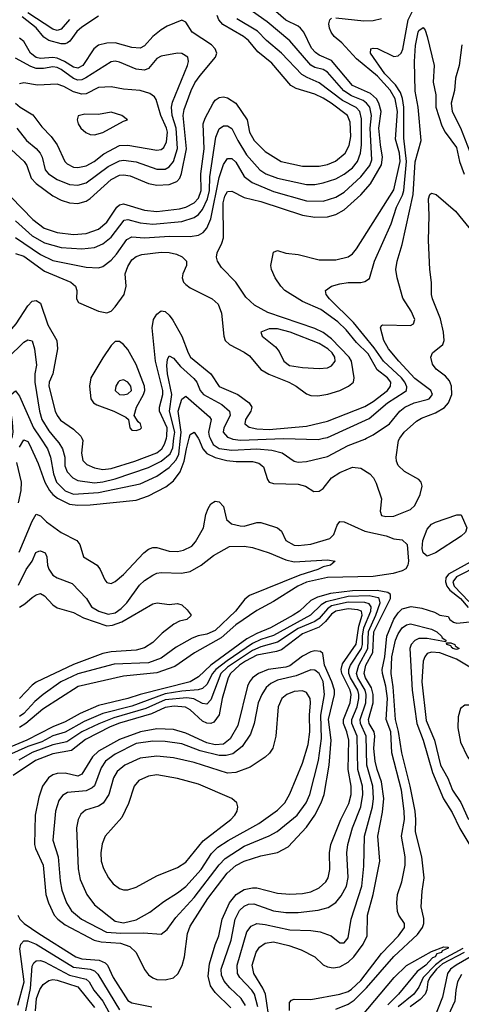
# Model space of a CAD drawing. Header units: inches. Extents: x 1308407 to 1441228, y 959628 to 1036311.
# Tile 140 of 256: x 1323151 to 1325274, y 1007282 to 1012010. Entities that reach past the tile are written whole.
import ezdxf

# ---------------------------------------------------------------- set-up
doc = ezdxf.new("R2010")
doc.units = ezdxf.units.IN
doc.header["$MEASUREMENT"] = 0
doc.layers.add('B3020', color=7, linetype='Continuous')
doc.layers.add('B3021', color=7, linetype='Continuous')

msp = doc.modelspace()

# ---------------------------------------------------------------- linework, layer by layer
at = {"layer": 'B3020', "color": 5}
for points, elevation in [([(1323150, 1009957.8), (1323170, 1009992.9), (1323190, 1009984.3), (1323197.8, 1009970), (1323239.5, 1009879.5), (1323270.9, 1009790), (1323293.4, 1009750), (1323309.5, 1009729.5), (1323331.9, 1009711.9), (1323390, 1009683.1), (1323430, 1009679), (1323490, 1009680.8), (1323710, 1009702.7), (1323770, 1009724.4), (1323852.6, 1009767.4), (1323890, 1009795.2), (1323921.4, 1009838.6), (1323942.1, 1009890), (1323951.9, 1009950), (1323965.2, 1010000)], 2720), ([(1323251.1, 1010000), (1323284.4, 1009950), (1323299.4, 1009910), (1323313.2, 1009830), (1323327.9, 1009790), (1323370, 1009747.5), (1323410, 1009731.5), (1323530, 1009739.2), (1323730, 1009782), (1323810, 1009817.6), (1323870, 1009859.7), (1323903.5, 1009896.5), (1323915.5, 1009924.5), (1323923.5, 1010000)], 2740), ([(1323320, 1010000), (1323338.4, 1009978.4), (1323356.6, 1009950), (1323367.1, 1009910), (1323368, 1009868), (1323378.4, 1009838.4), (1323406, 1009810), (1323430, 1009797.7), (1323510, 1009786.5), (1323550, 1009790.3), (1323610, 1009804.9), (1323770, 1009859.2), (1323830, 1009889.5), (1323874.3, 1009925.7), (1323886.3, 1009953.7), (1323892.1, 1010000)], 2760), ([(1323449, 1010000), (1323453.6, 1009990), (1323447.9, 1009927.9), (1323453.9, 1009893.9), (1323474, 1009874), (1323510, 1009857.6), (1323550, 1009850.1), (1323590, 1009854.8), (1323704, 1009890), (1323810, 1009931), (1323833.5, 1009950), (1323847.4, 1009972.6), (1323855.7, 1010000)], 2780), ([(1324009.3, 1010000), (1324010, 1009998.9), (1324030.6, 1009950), (1324050, 1009926.3), (1324090, 1009907.6), (1324145.9, 1009894.1), (1324191.5, 1009888.5), (1324270, 1009887.8), (1324299.9, 1009879.9), (1324322.5, 1009862.5), (1324341.6, 1009801.6), (1324350.1, 1009790.1), (1324370, 1009783.6), (1324490, 1009780.4), (1324524.9, 1009770), (1324564.2, 1009744.2), (1324590, 1009745.5), (1324610, 1009759), (1324649.9, 1009810.1), (1324690, 1009836.4), (1324750, 1009860.8), (1324790, 1009857.1), (1324834.3, 1009830), (1324850.8, 1009810.8), (1324864, 1009784), (1324890.1, 1009710.1), (1324883.9, 1009650), (1324889.5, 1009630), (1324910, 1009625.1), (1324950, 1009626.4), (1325030, 1009658), (1325050, 1009677.4), (1325076.6, 1009730), (1325085.5, 1009770), (1325080.4, 1009790), (1325070, 1009801.9), (1325000, 1009840), (1324969.8, 1009870), (1324961.4, 1009890), (1324959.8, 1009910), (1324971.8, 1009990), (1324978.6, 1010000)], 2720), ([(1324065.8, 1010000), (1324080.7, 1009970), (1324110, 1009951.7), (1324170, 1009942.4), (1324290, 1009949.8), (1324362.6, 1009942.6), (1324412.4, 1009930), (1324469.6, 1009889.6), (1324490, 1009884.7), (1324530, 1009888.5), (1324630, 1009913.3), (1324730, 1009965.2), (1324810, 1009996.1), (1324817.6, 1010000)], 2740), ([(1324164.8, 1010000), (1324175.7, 1009995.7), (1324211.8, 1009991.8), (1324418.6, 1009998.6), (1324586, 1009994), (1324611.9, 1010000)], 2760), ([(1323145.7, 1009690), (1323157.2, 1009750), (1323159.1, 1009790), (1323137, 1009883)], 2720), ([(1323147.6, 1009452.4), (1323210, 1009602.7), (1323230, 1009635.8), (1323250, 1009628.1), (1323279.2, 1009599.2), (1323350, 1009547.5), (1323424.9, 1009510), (1323440.2, 1009490), (1323457.4, 1009430), (1323522.8, 1009390), (1323538, 1009370), (1323559.8, 1009319.8), (1323570, 1009307.6), (1323590, 1009302.6), (1323610, 1009312.6), (1323650, 1009346.4), (1323746.8, 1009450), (1323770, 1009467.9), (1323790, 1009475.7), (1323810, 1009475.7), (1323870, 1009457.6), (1323910, 1009456.1), (1323937.6, 1009462.4), (1323977.4, 1009482.6), (1323996.5, 1009503.5), (1324034.3, 1009570), (1324046, 1009634), (1324056.7, 1009663.3), (1324070, 1009684.6), (1324090, 1009698), (1324110, 1009695), (1324130, 1009672.9), (1324144.1, 1009610), (1324169.1, 1009589.1), (1324210, 1009578.9), (1324230, 1009578.8), (1324290, 1009595.1), (1324310, 1009595.1), (1324375.1, 1009575.1), (1324390.2, 1009570), (1324410, 1009553.8), (1324429.6, 1009510), (1324470, 1009487.6), (1324490, 1009484.8), (1324550, 1009491.2), (1324641.4, 1009518.6), (1324661.5, 1009538.5), (1324676.6, 1009583.4), (1324690, 1009600.6), (1324710, 1009599.3), (1324810, 1009553.3), (1324911.7, 1009531.7), (1324950, 1009517.9), (1324990, 1009513.2), (1325013.6, 1009490), (1325020.1, 1009410), (1325017.2, 1009390), (1325006.3, 1009373.7), (1324990, 1009363.4), (1324945.7, 1009350), (1324850, 1009335.8), (1324630, 1009331), (1324530, 1009309.5), (1324487, 1009290), (1324370, 1009216.1), (1324290, 1009173.5), (1324190, 1009103.7), (1324118.7, 1009041.3), (1323990.5, 1008969.5), (1323896.2, 1008903.8), (1323810, 1008874.1), (1323650, 1008857.4), (1323432.4, 1008807.6), (1323261.1, 1008698.9), (1323179.7, 1008630), (1323150, 1008611.1)], 2680), ([(1323145.3, 1009294.7), (1323182.1, 1009370), (1323211.2, 1009410), (1323228.9, 1009451.1), (1323242.1, 1009457.9), (1323250, 1009459.3), (1323272.5, 1009450), (1323281.1, 1009430), (1323284.6, 1009390), (1323291, 1009371), (1323310, 1009343), (1323330, 1009330.5), (1323403.4, 1009303.4), (1323471.1, 1009231.1), (1323496.6, 1009190), (1323531.5, 1009170), (1323576, 1009156), (1323610, 1009162.4), (1323637.9, 1009182.1), (1323665.6, 1009210), (1323725.8, 1009294.2), (1323750, 1009316.6), (1323790, 1009343.2), (1323810, 1009352.5), (1323830, 1009355.1), (1323928.2, 1009351.8), (1323970, 1009360.7), (1324023.2, 1009390), (1324082.3, 1009437.7), (1324159.7, 1009480.3), (1324230, 1009481.5), (1324270, 1009475.9), (1324350.4, 1009450), (1324430, 1009416.6), (1324470, 1009406.6), (1324630, 1009416.9), (1324666.8, 1009410), (1324644, 1009390), (1324610, 1009382.7), (1324584.6, 1009370), (1324496.7, 1009343.3), (1324255.1, 1009244.9), (1324233.3, 1009226.7), (1324187.8, 1009170), (1324090, 1009076.9), (1324050, 1009059.2), (1324008.4, 1009051.6), (1323979, 1009041), (1323903.3, 1008996.7), (1323830, 1008943.5), (1323770, 1008922.5), (1323605.4, 1008914.6), (1323430, 1008869.1), (1323349, 1008831), (1323263.4, 1008770), (1323223.7, 1008736.3), (1323170, 1008677.7), (1323150, 1008664.2)], 2660), ([(1325330, 1009412.4), (1325211.8, 1009348.2), (1325199.9, 1009330), (1325198.4, 1009310), (1325204.1, 1009290), (1325218.7, 1009270), (1325270, 1009231.3), (1325307.3, 1009187.3)], 2720), ([(1325360.6, 1009390), (1325250, 1009334), (1325232.3, 1009310), (1325239.7, 1009290), (1325310, 1009216.2)], 2740), ([(1324353.8, 1007190), (1324333, 1007330), (1324320.1, 1007360.1), (1324275.6, 1007430), (1324267.6, 1007470), (1324287.3, 1007532.7), (1324303.6, 1007556.4), (1324330, 1007575.3), (1324370, 1007582.7), (1324444.7, 1007564.7), (1324503.4, 1007543.4), (1324569.2, 1007509.2), (1324610, 1007470.9), (1324630, 1007461.4), (1324657.4, 1007457.4), (1324690, 1007461.5), (1324730, 1007484.3), (1324757.2, 1007510), (1324802.3, 1007570), (1324821.2, 1007610), (1324822.9, 1007710), (1324850, 1007808.9), (1324882.3, 1007970), (1324872.5, 1008090), (1324895.3, 1008204.7), (1324900.9, 1008270), (1324890.2, 1008350), (1324868.8, 1008410), (1324860.1, 1008450), (1324853.7, 1008510), (1324857.9, 1008570), (1324854.2, 1008590), (1324831.3, 1008630), (1324827.2, 1008650), (1324849.4, 1008730), (1324850.5, 1008770), (1324841.2, 1008801.2), (1324812.5, 1008850), (1324807.1, 1008870), (1324815.4, 1008910), (1324848.2, 1008971.8), (1324853.7, 1009070), (1324933.6, 1009230), (1324933.4, 1009250), (1324919.8, 1009259.8), (1324869.5, 1009269.5), (1324750, 1009267.4), (1324645.5, 1009254.5), (1324582.3, 1009237.7), (1324550, 1009220.8), (1324495.3, 1009170), (1324465, 1009150), (1324356.8, 1009090), (1324290, 1009062.5), (1324243.1, 1009036.9), (1324069.7, 1008910.3), (1324010, 1008854.5), (1323969.5, 1008830.5), (1323730.5, 1008769.5), (1323670, 1008749.7), (1323530, 1008717.5), (1323441.6, 1008678.4), (1323370, 1008638.8), (1323310, 1008615.2), (1323184.6, 1008550), (1323070, 1008502.7)], 2720), ([(1324296, 1007270), (1324280.2, 1007330), (1324267, 1007350), (1324208.5, 1007410), (1324197, 1007430), (1324196.2, 1007470), (1324242.5, 1007630), (1324263.3, 1007656.7), (1324290, 1007669.2), (1324330, 1007665.3), (1324450, 1007639.3), (1324550, 1007636.8), (1324595.5, 1007630), (1324647.4, 1007610), (1324690, 1007577.4), (1324710, 1007576.9), (1324730, 1007600.4), (1324744, 1007690), (1324795.2, 1007850), (1324805.2, 1007945.2), (1324808.9, 1008090), (1324847.5, 1008230), (1324852.2, 1008270), (1324848, 1008330), (1324819.4, 1008430), (1324815.9, 1008570), (1324788.3, 1008630), (1324787.3, 1008650), (1324814, 1008730), (1324816.2, 1008770), (1324810.8, 1008790), (1324776.2, 1008850), (1324770.3, 1008870), (1324780.6, 1008910), (1324824.6, 1008990), (1324827, 1009073), (1324863.2, 1009150), (1324883.9, 1009210), (1324879.2, 1009230), (1324873.5, 1009233.5), (1324830, 1009242.8), (1324730, 1009239.7), (1324624.6, 1009215.4), (1324600.4, 1009199.6), (1324548.1, 1009150), (1324370, 1009052.6), (1324310, 1009033.2), (1324270, 1009014.4), (1324147.9, 1008932.1), (1324094.1, 1008890), (1324078.1, 1008870), (1324050, 1008817.3), (1324030, 1008799.1), (1324007.9, 1008792.1), (1323930, 1008786.2), (1323850, 1008772.8), (1323690, 1008714.3), (1323550, 1008678.6), (1323460.4, 1008639.6), (1323370, 1008588.5), (1323310, 1008570.6), (1323256.9, 1008543.1), (1323190, 1008519.9), (1323002.5, 1008437.5)], 2740), ([(1323150.5, 1009189.5), (1323175.2, 1009204.8), (1323210, 1009236.1), (1323230, 1009248.7), (1323250, 1009254.4), (1323270, 1009243.6), (1323310, 1009200.2), (1323330, 1009185.1), (1323410, 1009163.4), (1323457.6, 1009137.6), (1323570, 1009099.9), (1323597.5, 1009102.5), (1323641.2, 1009118.8), (1323790, 1009205), (1323810.8, 1009209.2), (1323870, 1009202.4), (1323910, 1009207.4), (1323930, 1009200.4), (1323955.8, 1009175.8), (1323974.9, 1009150), (1323973, 1009147), (1323954, 1009130), (1323918.9, 1009121.1), (1323892.4, 1009107.6), (1323835.8, 1009064.2), (1323790, 1009018.8), (1323750, 1008994.4), (1323710, 1008983.1), (1323590, 1008974.2), (1323550, 1008967.1), (1323410, 1008914.5), (1323230.5, 1008829.5), (1323210, 1008813.8), (1323150, 1008749.9)], 2640), ([(1324165.2, 1007265.2), (1324090, 1007339.2), (1324067.4, 1007370), (1324057, 1007417), (1324063.9, 1007476.1), (1324090, 1007568.1), (1324108.5, 1007611.5), (1324123.8, 1007690), (1324158.8, 1007770), (1324191.3, 1007810), (1324230, 1007832.9), (1324270, 1007841.5), (1324290, 1007840.9), (1324390, 1007815.5), (1324450, 1007811.1), (1324510, 1007813.5), (1324550, 1007822.8), (1324590, 1007841.3), (1324621.6, 1007870), (1324633.3, 1007890), (1324640.9, 1007930), (1324640.1, 1008010), (1324646.1, 1008050), (1324694.3, 1008170), (1324733.6, 1008246.4), (1324744.1, 1008290), (1324743.4, 1008330), (1324729.5, 1008409.5), (1324732.7, 1008550), (1324723.6, 1008590), (1324707.7, 1008630), (1324706.5, 1008650), (1324739.5, 1008730), (1324744, 1008770), (1324740, 1008790), (1324699.4, 1008870), (1324695.5, 1008890), (1324702.4, 1008917.6), (1324768.4, 1009011.6), (1324781.6, 1009098.3), (1324796.8, 1009150), (1324793.1, 1009170), (1324776.9, 1009176.9), (1324730, 1009181.8), (1324670, 1009170.1), (1324650, 1009155.1), (1324620.2, 1009119.8), (1324590, 1009092.8), (1324510, 1009060.3), (1324410, 1008983.9), (1324384.6, 1008975.4), (1324290, 1008958.4), (1324235.4, 1008930), (1324207.7, 1008910), (1324164.8, 1008870), (1324153.1, 1008850), (1324124.3, 1008750), (1324110, 1008671.5), (1324083.2, 1008636.8), (1324069.6, 1008630.4), (1324050, 1008632.7), (1324030, 1008641.9), (1323970, 1008695.4), (1323948.5, 1008708.5), (1323893, 1008713), (1323850, 1008707.3), (1323783.5, 1008676.5), (1323630, 1008632.3), (1323585.6, 1008614.4), (1323466.6, 1008553.4), (1323399.6, 1008500.4), (1323310, 1008484.7), (1323227.2, 1008452.8), (1323118.7, 1008381.4)], 2780), ([(1324236.7, 1007276.7), (1324215.1, 1007310), (1324160.4, 1007360.4), (1324133.2, 1007393.2), (1324121.4, 1007421.4), (1324119.8, 1007450), (1324168, 1007590), (1324186.5, 1007690), (1324207.4, 1007732.6), (1324230, 1007753.4), (1324250, 1007762.4), (1324275.9, 1007764.1), (1324370, 1007731.3), (1324430, 1007723), (1324490, 1007723), (1324585.2, 1007734.8), (1324632.9, 1007747.1), (1324669.9, 1007770.1), (1324696.8, 1007803.2), (1324721, 1007850), (1324729.1, 1007890.9), (1324723.5, 1008010), (1324727.4, 1008050), (1324749.9, 1008130), (1324790.2, 1008230), (1324800.6, 1008290), (1324798.9, 1008330), (1324776.5, 1008410), (1324773, 1008570), (1324747.7, 1008630), (1324746.6, 1008650), (1324772.5, 1008710), (1324780.9, 1008750), (1324780.5, 1008770), (1324775.5, 1008790), (1324741, 1008850), (1324733.6, 1008870), (1324733.7, 1008890), (1324741.7, 1008910), (1324793.7, 1008990), (1324799.3, 1009010), (1324799.4, 1009050), (1324805.7, 1009090), (1324838.7, 1009170), (1324839.5, 1009190), (1324830, 1009204.8), (1324810, 1009211), (1324730, 1009212.5), (1324650, 1009194.7), (1324630, 1009181.4), (1324590, 1009134.1), (1324570, 1009120.7), (1324490, 1009086.3), (1324390, 1009020.4), (1324310, 1008999), (1324270, 1008981.7), (1324150, 1008901.7), (1324117.8, 1008870), (1324070, 1008743.7), (1324050, 1008723.2), (1324030, 1008725.8), (1323988.1, 1008748.1), (1323953.9, 1008753.9), (1323850, 1008744.8), (1323756.9, 1008703.1), (1323602.9, 1008657.1), (1323530.5, 1008629.5), (1323450, 1008590.8), (1323377.3, 1008542.7), (1323310, 1008528.5), (1323210, 1008491.3), (1323146.4, 1008453.6)], 2760), ([(1324447.3, 1007252.7), (1324447.2, 1007290), (1324457.8, 1007302.2), (1324470, 1007306.5), (1324550, 1007304.5), (1324690, 1007330.3), (1324730, 1007344.1), (1324745.9, 1007354.2), (1324790, 1007395.5), (1324890, 1007525.5), (1324972.2, 1007610), (1325000.4, 1007650), (1325001, 1007670), (1324973.3, 1007710), (1324966.8, 1007726.8), (1324963.2, 1007770), (1324967.6, 1007810), (1324987.6, 1007870), (1325003, 1007950), (1325003.7, 1007990), (1324986.4, 1008090), (1324999.8, 1008170), (1324999.7, 1008210), (1324986.9, 1008310), (1324940, 1008490), (1324934.4, 1008590), (1324912.8, 1008650), (1324918.6, 1008750), (1324911.3, 1008810), (1324894.1, 1008870), (1324893.1, 1008890), (1324906.5, 1008950), (1324916.4, 1009050), (1324950, 1009132.2), (1324970, 1009162.6), (1324990, 1009181.7), (1325031.8, 1009191.8), (1325084, 1009184), (1325144.7, 1009164.7), (1325170, 1009150.5), (1325210, 1009144), (1325218.4, 1009130), (1325236.7, 1009116.7), (1325252.4, 1009112.4), (1325330, 1009120)], 2680), ([(1324670, 1007258.3), (1324730, 1007282.8), (1324758.1, 1007301.9), (1324818.6, 1007361.4), (1324950, 1007511.9), (1325062.3, 1007617.7), (1325086.7, 1007650), (1325093.6, 1007670), (1325093.9, 1007693.9), (1325080.3, 1007750), (1325084.7, 1007824.7), (1325094.4, 1007890), (1325084.5, 1007990), (1325053.6, 1008110), (1325055.8, 1008170), (1325051.9, 1008210), (1325027.3, 1008330), (1324987.2, 1008490), (1324971.3, 1008591.3), (1324956.5, 1008650), (1324946.4, 1008806.4), (1324936.2, 1008870), (1324940.2, 1008950), (1324957.5, 1009030), (1324970, 1009061.6), (1324989.5, 1009090), (1325010, 1009104.3), (1325030, 1009108.9), (1325130, 1009084.2), (1325156.2, 1009070), (1325179.2, 1009050), (1325181.5, 1009041.5), (1325198.9, 1009030), (1325197.1, 1009022.9), (1325110, 1009038.9), (1325070, 1009038.8), (1325050, 1009029.3), (1325032.8, 1009010), (1325026.6, 1008990), (1325037.6, 1008790), (1325060.4, 1008630), (1325090.1, 1008550), (1325135.9, 1008395.9), (1325188.5, 1008268.5), (1325230, 1008203.7), (1325266.9, 1008126.9), (1325324.4, 1008030)], 2660), ([(1325330.6, 1008890.6), (1325250, 1008938.7), (1325171, 1008969), (1325130, 1008973.6), (1325110, 1008966.8), (1325097.8, 1008950), (1325090.7, 1008929.3), (1325083.9, 1008830), (1325105.1, 1008645.1), (1325144.3, 1008550), (1325172.8, 1008430), (1325208.3, 1008368.3), (1325231.2, 1008310), (1325270.7, 1008250.7), (1325309, 1008169)], 2680), ([(1323142.1, 1007710), (1323151.8, 1007690), (1323172.7, 1007670), (1323241.9, 1007621.9), (1323420.7, 1007510), (1323450, 1007500.7), (1323533.2, 1007493.2), (1323561.1, 1007481.1), (1323573.1, 1007470), (1323599.7, 1007410), (1323670, 1007299.9), (1323690, 1007289.5), (1323785.8, 1007270)], 2780), ([(1323142.4, 1007277.6), (1323172.5, 1007390), (1323150.9, 1007549.1), (1323155.4, 1007570), (1323170, 1007587.4), (1323190, 1007587.3), (1323230, 1007571), (1323410, 1007460.5), (1323490, 1007450), (1323510, 1007441.9), (1323526.7, 1007426.7), (1323630, 1007255.8)], 2760), ([(1324790, 1007220.9), (1324950.7, 1007410), (1325010, 1007468.6), (1325130, 1007536.1), (1325190, 1007558.5), (1325210, 1007556), (1325211.1, 1007551.1), (1325181.3, 1007538.7), (1325177.8, 1007530), (1325156.4, 1007523.6), (1325148.2, 1007510), (1325135.3, 1007504.7), (1325103.2, 1007470), (1325061.2, 1007438.8), (1324971.8, 1007330), (1324920.9, 1007279.1)], 2640), ([(1325281.7, 1007550), (1325183.4, 1007496.6), (1325149, 1007471), (1325089.5, 1007410.5), (1325070, 1007364.9), (1325045.5, 1007330), (1324970, 1007269.4)], 2660), ([(1325286.6, 1007530), (1325183.8, 1007476.2), (1325154.2, 1007450), (1325122, 1007410), (1325112.4, 1007390), (1325108, 1007352), (1325099.1, 1007330), (1325075.6, 1007304.4), (1325028.5, 1007270)], 2680), ([(1325370, 1007540.1), (1325249.6, 1007470), (1325221.7, 1007450), (1325207.9, 1007430), (1325183.1, 1007316.9), (1325141.2, 1007210)], 2720), ([(1323180.8, 1007250), (1323202, 1007358), (1323210, 1007464.9), (1323218.7, 1007481.3), (1323230, 1007491), (1323250, 1007491.5), (1323270, 1007485.1), (1323390, 1007421.8), (1323470, 1007402.8), (1323484.1, 1007390), (1323507.5, 1007350), (1323550, 1007296.9), (1323594.8, 1007214.8)], 2740), ([(1325275.2, 1007424.8), (1325255.5, 1007390), (1325246.8, 1007350), (1325243.3, 1007296.7), (1325210, 1007227.4)], 2740), ([(1323226.3, 1007250), (1323231.9, 1007310), (1323247.2, 1007352.8), (1323263.2, 1007376.8), (1323290, 1007396.1), (1323310, 1007401), (1323330, 1007397.9), (1323430, 1007366.6), (1323510, 1007266.2)], 2720)]:
    msp.add_lwpolyline(points, dxfattribs=dict(at, elevation=elevation))
for points, elevation in [([(1325110, 1009434.1), (1325089.5, 1009449.5), (1325086.1, 1009470), (1325089.3, 1009509.3), (1325110, 1009563.5), (1325130, 1009587.7), (1325150, 1009597.7), (1325251.9, 1009631.9), (1325272.8, 1009632.8), (1325299.5, 1009570), (1325293.8, 1009550), (1325273.1, 1009530), (1325150, 1009449.9)], 2680), ([(1324570, 1008978.7), (1324550, 1008974), (1324510, 1008953.2), (1324450, 1008907.1), (1324430, 1008900.7), (1324345, 1008890), (1324298.5, 1008870), (1324270.5, 1008850), (1324254.6, 1008830), (1324246.2, 1008810), (1324199.8, 1008620.2), (1324162.9, 1008557.1), (1324130, 1008530.8), (1324090, 1008528.4), (1324050, 1008537.6), (1323950, 1008584.2), (1323890, 1008601), (1323810, 1008604.1), (1323730.7, 1008590.7), (1323630, 1008553.1), (1323530, 1008496.9), (1323501.3, 1008470), (1323450, 1008386.9), (1323430, 1008378.1), (1323370, 1008391.4), (1323330, 1008389.9), (1323310, 1008383.7), (1323288.5, 1008370), (1323260.1, 1008330), (1323243.4, 1008276.6), (1323225.4, 1008190), (1323221.5, 1008050), (1323226.3, 1008030), (1323262.9, 1007950), (1323276.4, 1007810), (1323288.4, 1007770), (1323316.9, 1007710), (1323333.6, 1007690), (1323370, 1007662.8), (1323509.3, 1007589.3), (1323541.9, 1007581.9), (1323635.8, 1007575.8), (1323679.9, 1007559.9), (1323710.7, 1007530), (1323750, 1007448.4), (1323770, 1007424), (1323790, 1007408.9), (1323810, 1007401.5), (1323850, 1007399.1), (1323890, 1007409.5), (1323911, 1007429), (1323931.9, 1007468.1), (1323942.4, 1007510), (1323958.1, 1007621.9), (1323970, 1007657.1), (1324055.6, 1007790), (1324148.3, 1007911.7), (1324190, 1007948.3), (1324230, 1007970.1), (1324310, 1007995.3), (1324390, 1008011.6), (1324441.1, 1008038.9), (1324530, 1008133), (1324569, 1008191), (1324600.4, 1008250), (1324614.6, 1008290), (1324637.8, 1008430), (1324648.6, 1008550), (1324635.9, 1008650), (1324664.1, 1008770), (1324663.3, 1008790), (1324651.7, 1008830), (1324615.6, 1008910), (1324607.2, 1008967.2), (1324596.4, 1008976.4)], 2820), ([(1325250, 1008985.3), (1325232.6, 1008990), (1325233, 1008993), (1325230, 1008992.4), (1325222.7, 1009002.7), (1325203.7, 1009010), (1325202.6, 1009017.4), (1325222.7, 1009017.3), (1325243.2, 1009010), (1325243.8, 1009003.8), (1325263.6, 1008990)], 2660), ([(1324550, 1008888.6), (1324480, 1008860), (1324390, 1008837.9), (1324357.9, 1008822.1), (1324336.3, 1008803.7), (1324314.4, 1008770), (1324297.5, 1008730), (1324277.5, 1008630), (1324260.3, 1008579.7), (1324219.7, 1008520.3), (1324174.9, 1008485.1), (1324143.8, 1008476.2), (1324110, 1008476), (1324018.4, 1008498.4), (1323930, 1008532.6), (1323850, 1008543.4), (1323790, 1008545.5), (1323710, 1008533.6), (1323610, 1008483.4), (1323563.1, 1008450), (1323542.6, 1008417.4), (1323510, 1008331.6), (1323498.8, 1008321.2), (1323470, 1008307.6), (1323380.4, 1008299.6), (1323356.1, 1008283.9), (1323339.5, 1008260.5), (1323322.5, 1008210), (1323310.7, 1008070), (1323335.6, 1007990), (1323345.4, 1007874.6), (1323353.8, 1007830), (1323375.6, 1007770), (1323399.3, 1007730), (1323447.5, 1007690), (1323568.1, 1007628.1), (1323636.4, 1007623.6), (1323745.7, 1007625.7), (1323830, 1007618), (1323859.6, 1007640.4), (1323900.9, 1007699.1), (1323990, 1007795.5), (1324108.9, 1007951.1), (1324138, 1007982), (1324230, 1008041.1), (1324349.4, 1008090.6), (1324388.2, 1008111.8), (1324484.1, 1008190), (1324528.3, 1008250), (1324544.9, 1008290), (1324586.9, 1008453.1), (1324601.5, 1008558.5), (1324598.4, 1008670), (1324615.9, 1008770), (1324610, 1008832), (1324590, 1008870.7), (1324570, 1008886.7)], 2840), ([(1324510, 1008787.9), (1324470, 1008784.3), (1324434.9, 1008770), (1324410.2, 1008750), (1324393, 1008710), (1324381.7, 1008570), (1324368.2, 1008511.8), (1324351.9, 1008488.1), (1324331.3, 1008468.7), (1324258.6, 1008421.4), (1324190, 1008394.4), (1324150, 1008391.9), (1323990, 1008443.1), (1323890, 1008465.7), (1323810, 1008474.2), (1323730, 1008463.3), (1323656.6, 1008430), (1323619.5, 1008400.5), (1323602.3, 1008370), (1323579.9, 1008290), (1323552.3, 1008247.7), (1323530, 1008232.7), (1323466.2, 1008213.8), (1323444.2, 1008195.8), (1323431.5, 1008170), (1323423.5, 1008130), (1323432.4, 1007932.4), (1323441.9, 1007881.9), (1323473.3, 1007810), (1323510, 1007759.8), (1323610, 1007681.4), (1323650, 1007673.4), (1323710, 1007688.3), (1323775.6, 1007724.4), (1323843.6, 1007776.4), (1323910, 1007817), (1323950, 1007848.1), (1324022.4, 1007930), (1324073.2, 1008006.8), (1324103.7, 1008036.3), (1324152.2, 1008067.8), (1324301, 1008150), (1324390, 1008214.6), (1324425.7, 1008250), (1324450, 1008293.1), (1324510, 1008440.3), (1324536.7, 1008530), (1324544.8, 1008590), (1324543.5, 1008670), (1324548.9, 1008730), (1324546.4, 1008750), (1324530, 1008779)], 2860), ([(1325310, 1008718.2), (1325290, 1008717.7), (1325270, 1008702.9), (1325258.3, 1008661.7), (1325256.4, 1008610), (1325270, 1008541.5), (1325303.8, 1008470), (1325330, 1008434.6), (1325370, 1008398), (1325390, 1008390.2), (1325410, 1008391.7), (1325422.2, 1008410), (1325430, 1008442.8), (1325434.5, 1008490), (1325429.9, 1008530), (1325383.8, 1008610), (1325350, 1008691.8), (1325329.5, 1008710)], 2720), ([(1323810, 1008383.8), (1323770, 1008377.8), (1323723.2, 1008356.8), (1323700.9, 1008330), (1323673.6, 1008246.4), (1323641.6, 1008178.4), (1323561.5, 1008090), (1323546.9, 1008053.1), (1323540.8, 1008010), (1323543, 1007970), (1323553.8, 1007933.8), (1323577.8, 1007890), (1323600.6, 1007860.6), (1323630, 1007838.6), (1323650, 1007832.3), (1323670, 1007831.2), (1323710, 1007844.5), (1323810, 1007899.5), (1323910, 1007938.4), (1323950, 1007964.8), (1324033.2, 1008066.8), (1324165.6, 1008170), (1324184.1, 1008190), (1324195.5, 1008210), (1324199.8, 1008230), (1324194, 1008250), (1324170.5, 1008270.5), (1324010, 1008338.5), (1323910, 1008366.6)], 2880)]:
    msp.add_lwpolyline(points, close=True, dxfattribs=dict(at, elevation=elevation))
at = {"layer": 'B3021', "color": 5}
for points, elevation in [([(1324611.9, 1010000), (1324630, 1010004.2), (1324830, 1010094.5), (1324918.4, 1010170), (1324999.1, 1010220.8), (1325009.4, 1010230), (1325012.2, 1010247.8), (1325002.5, 1010270), (1324986.4, 1010290), (1324899.6, 1010370), (1324854.2, 1010434.2), (1324755.6, 1010555.6), (1324639.4, 1010670), (1324623.5, 1010690), (1324620.5, 1010710), (1324649.6, 1010730), (1324690, 1010741.6), (1324730, 1010748.1), (1324791.1, 1010748.9), (1324810, 1010752.8), (1324832.7, 1010767.3), (1324856.6, 1010850), (1324937.1, 1011030), (1324961.5, 1011110), (1324991.7, 1011168.3), (1324997.7, 1011190), (1325009.4, 1011330), (1324998, 1011442), (1324997.5, 1011590), (1324991.6, 1011631.6), (1324981.3, 1011661.3), (1324958, 1011698), (1324906.5, 1011750), (1324836.8, 1011850), (1324838.4, 1011870), (1324850, 1011874.2), (1324870, 1011871.5), (1324950, 1011832.9), (1324970, 1011835.9), (1324984.8, 1011850), (1324992, 1011868), (1325017.4, 1012010), (1325048.4, 1012070)], 2760), ([(1323090, 1011403.9), (1323172.9, 1011330), (1323185.4, 1011310), (1323205.3, 1011250), (1323230, 1011223.7), (1323310, 1011164.4), (1323350, 1011143.4), (1323390, 1011130.1), (1323430, 1011126.9), (1323470, 1011138), (1323490, 1011151.1), (1323590, 1011242.9), (1323630, 1011263.8), (1323650, 1011265.9), (1323681, 1011261), (1323770, 1011224.3), (1323810, 1011215.6), (1323870, 1011218.1), (1323906.1, 1011233.9), (1323919.9, 1011250), (1323928.7, 1011271.3), (1323952.3, 1011390), (1323936.5, 1011550), (1323941.2, 1011578.8), (1323974.2, 1011670), (1323992.9, 1011707.1), (1324017.5, 1011742.5), (1324092.2, 1011830), (1324097.9, 1011850), (1324091.1, 1011870), (1324072.9, 1011890), (1323980.5, 1011950), (1323950, 1011998.7), (1323930, 1012008.3), (1323860.2, 1011979.8), (1323830, 1011961.5), (1323790, 1011929.1), (1323750, 1011884.3), (1323730, 1011873.6), (1323690, 1011876.9), (1323610, 1011899.4), (1323570, 1011897.4), (1323530, 1011887.2), (1323507.4, 1011870), (1323454.8, 1011790), (1323430, 1011777.4), (1323410, 1011782.9), (1323366.7, 1011810), (1323330, 1011824.9), (1323310, 1011828.6), (1323250, 1011823.8), (1323230, 1011828.9), (1323202, 1011850), (1323170, 1011905.9), (1323150, 1011922.3)], 2920), ([(1323110, 1011157.3), (1323213.5, 1011050), (1323268.4, 1011008.4), (1323330, 1010987.8), (1323410, 1010979.1), (1323470, 1010983.3), (1323530, 1011004.8), (1323570, 1011037.9), (1323618.2, 1011110), (1323630, 1011120.5), (1323650, 1011126.1), (1323750, 1011094.9), (1323810, 1011088.9), (1323918.5, 1011101.5), (1323950, 1011110.4), (1323988.7, 1011131.3), (1324010, 1011153.5), (1324022.9, 1011190), (1324021.9, 1011270), (1324036.8, 1011390), (1324032.9, 1011510), (1324042, 1011538), (1324081, 1011610), (1324090, 1011623.9), (1324110, 1011637.3), (1324130, 1011639.6), (1324150, 1011635.6), (1324190, 1011608.9), (1324243.4, 1011530), (1324254.6, 1011470), (1324277.5, 1011430), (1324330, 1011377.5), (1324406.9, 1011330), (1324510, 1011306.5), (1324590, 1011306.9), (1324630, 1011315.2), (1324668.9, 1011331.1), (1324714.7, 1011370), (1324734.3, 1011405.7), (1324741.9, 1011450), (1324738.6, 1011518.6), (1324726, 1011550), (1324648.4, 1011610), (1324610, 1011633.8), (1324570, 1011652.7), (1324480.5, 1011680.5), (1324453.9, 1011693.9), (1324362.1, 1011802.1), (1324295.9, 1011855.9), (1324250.6, 1011910.6), (1324226.8, 1011930), (1324127.7, 1011987.7), (1324107.3, 1012010), (1324100.6, 1012030)], 2880), ([(1323130, 1010887.8), (1323170, 1010875.3), (1323270, 1010802.7), (1323396.3, 1010750), (1323419.2, 1010730), (1323425, 1010710), (1323423.6, 1010670), (1323432.8, 1010652.8), (1323530, 1010610.2), (1323570, 1010601.8), (1323590, 1010611.2), (1323610, 1010631.1), (1323652.7, 1010690), (1323662.4, 1010730), (1323657.3, 1010790), (1323670, 1010824.7), (1323690, 1010856.3), (1323710, 1010872.9), (1323737.6, 1010882.4), (1323830, 1010894.2), (1323870, 1010892.8), (1323904.1, 1010884.1), (1323931.3, 1010871.3), (1323952.1, 1010850), (1323952.8, 1010830), (1323935.6, 1010790), (1323931.9, 1010770), (1323938.9, 1010750), (1323950, 1010738.2), (1323970, 1010723.3), (1324076.5, 1010670), (1324104.2, 1010644.2), (1324120.7, 1010600.7), (1324131.6, 1010490), (1324138.2, 1010470), (1324158.6, 1010450), (1324230, 1010413.8), (1324255.3, 1010395.3), (1324310.2, 1010330), (1324348.1, 1010308.1), (1324444.2, 1010270), (1324479.7, 1010250), (1324530, 1010212.9), (1324550, 1010204.8), (1324583.3, 1010203.3), (1324631.8, 1010211.8), (1324689.8, 1010230), (1324731.4, 1010250), (1324755, 1010270), (1324759.2, 1010290), (1324746.2, 1010370), (1324735.1, 1010390), (1324650, 1010477.9), (1324610, 1010507.4), (1324570, 1010526.9), (1324344, 1010604), (1324279.7, 1010639.7), (1324237.3, 1010677.3), (1324189.9, 1010750), (1324120.5, 1010820.5), (1324100.9, 1010850), (1324096.3, 1010870), (1324099.5, 1010890), (1324122.9, 1010937.1), (1324130, 1010962), (1324128.6, 1011130), (1324136.8, 1011163.2), (1324150, 1011185.5), (1324170, 1011186.5), (1324230, 1011157.1), (1324310, 1011137.8), (1324510.9, 1011070.9), (1324570, 1011061.6), (1324630, 1011063.1), (1324670, 1011075.2), (1324710, 1011097.7), (1324790, 1011168.8), (1324837.8, 1011222.2), (1324890, 1011312.8), (1324895.2, 1011350), (1324884.6, 1011410), (1324877.8, 1011490), (1324888.3, 1011570), (1324877.3, 1011610), (1324865.5, 1011630), (1324836.5, 1011656.5), (1324750, 1011694.5), (1324650, 1011814.1), (1324590, 1011839.6), (1324572.2, 1011852.2), (1324554.2, 1011874.2), (1324515.9, 1011950), (1324501.2, 1011970), (1324490, 1011979.5), (1324430, 1012007.2), (1324381.6, 1012050)], 2820), ([(1323130, 1010964.4), (1323250, 1010882.4), (1323310, 1010854.6), (1323470, 1010821.2), (1323530, 1010818), (1323550, 1010824.6), (1323590, 1010855.3), (1323616.5, 1010883.5), (1323665.6, 1010954.4), (1323690, 1010967.8), (1323750, 1010961.9), (1323871.1, 1010971.1), (1323970.8, 1010969.2), (1324010, 1010975.1), (1324032.4, 1010987.6), (1324050.3, 1011009.7), (1324070, 1011053.8), (1324110, 1011252.9), (1324130, 1011314.3), (1324150, 1011343.5), (1324170, 1011344.2), (1324190, 1011326.4), (1324230, 1011257), (1324267.8, 1011227.8), (1324370, 1011185.5), (1324530, 1011141.1), (1324610, 1011138.5), (1324670, 1011158.3), (1324710, 1011182.5), (1324790, 1011256), (1324833.4, 1011310), (1324843.5, 1011336.5), (1324835.8, 1011490), (1324842, 1011550), (1324833.2, 1011590), (1324818.2, 1011610), (1324802.1, 1011622.1), (1324745, 1011645), (1324709.1, 1011669.1), (1324630, 1011758.9), (1324610, 1011770.9), (1324570, 1011780.4), (1324550, 1011791.1), (1324450, 1011908.4), (1324340.4, 1012000.4), (1324270.5, 1012050)], 2840), ([(1323130, 1011044.6), (1323210, 1010971.5), (1323270, 1010938.8), (1323350, 1010916.1), (1323450, 1010909.3), (1323510, 1010916), (1323550, 1010933.3), (1323590, 1010966.4), (1323652.4, 1011047.5), (1323670, 1011051.2), (1323730, 1011034.1), (1323790, 1011029.1), (1323930, 1011041.7), (1323990, 1011059.7), (1324010, 1011074.3), (1324030, 1011098.7), (1324054.1, 1011150), (1324062.9, 1011190), (1324064, 1011256), (1324094, 1011446), (1324110, 1011485.5), (1324130, 1011500.6), (1324150, 1011500.6), (1324170, 1011487.6), (1324199, 1011430), (1324241.5, 1011361.5), (1324304.6, 1011290), (1324333.8, 1011270), (1324390.3, 1011250), (1324530, 1011218.8), (1324570, 1011219.5), (1324610, 1011226.3), (1324670, 1011246), (1324710, 1011268.5), (1324750, 1011299.6), (1324774, 1011330), (1324789.3, 1011370), (1324794, 1011410), (1324793.5, 1011533.5), (1324785.6, 1011570), (1324768, 1011588), (1324702.6, 1011622.6), (1324590, 1011706.5), (1324532.1, 1011732.1), (1324507.7, 1011747.7), (1324410, 1011849.5), (1324337.1, 1011910), (1324294.4, 1011954.4), (1324194, 1012014)], 2860), ([(1323530, 1012027.5), (1323450, 1011974.7), (1323426.1, 1011953.9), (1323392.3, 1011907.7), (1323380.8, 1011899.2), (1323370, 1011894.1), (1323350, 1011894.5), (1323290, 1011910.2), (1323266.8, 1011926.8), (1323230.6, 1011970.6), (1323163.3, 1012023.3)], 2880), ([(1323389.5, 1012010.5), (1323350, 1011964.9), (1323330, 1011958.2), (1323310, 1011965.5), (1323190, 1012043.1)], 2860), ([(1323855.7, 1010000), (1323858.7, 1010010), (1323859.6, 1010050), (1323823.5, 1010130), (1323822.5, 1010150), (1323839.4, 1010210), (1323838.8, 1010230), (1323803.9, 1010370), (1323787.7, 1010530), (1323794.5, 1010570), (1323810, 1010595.6), (1323830, 1010611.4), (1323850, 1010608.3), (1323870, 1010592.1), (1323886.9, 1010566.9), (1323930.1, 1010490), (1323959.9, 1010410), (1323971.5, 1010390), (1324070.1, 1010310), (1324109.5, 1010249.5), (1324199.3, 1010210), (1324254.4, 1010170), (1324266.4, 1010150), (1324262.3, 1010130), (1324236.4, 1010090), (1324233, 1010070), (1324253.2, 1010053.2), (1324290, 1010045.1), (1324350, 1010042.7), (1324530, 1010058.7), (1324630, 1010082.9), (1324810, 1010152.6), (1324850, 1010177.1), (1324918.7, 1010230), (1324933.6, 1010250), (1324934.1, 1010270), (1324919.5, 1010290), (1324869.3, 1010329.3), (1324825.1, 1010405.1), (1324770, 1010460.8), (1324720.7, 1010520.7), (1324679.4, 1010559.4), (1324598.1, 1010618.1), (1324510, 1010656.7), (1324425.6, 1010710), (1324405.9, 1010730), (1324378.1, 1010770), (1324360.8, 1010810), (1324358, 1010830), (1324370, 1010893.4), (1324390, 1010902.3), (1324429.4, 1010889.4), (1324490, 1010882.6), (1324590, 1010857.5), (1324670, 1010857.2), (1324730, 1010871.7), (1324750, 1010885.8), (1324770, 1010910.2), (1324950, 1011192.4), (1324980.2, 1011330), (1324976.4, 1011370), (1324957.2, 1011437.2), (1324967.4, 1011570), (1324955.7, 1011630), (1324931.9, 1011671.9), (1324870, 1011739.4), (1324770, 1011821.7), (1324699.1, 1011899.1), (1324663.2, 1011930), (1324647.3, 1011950), (1324640.2, 1011970), (1324637, 1011990), (1324641.1, 1012010), (1324650, 1012017.3)], 2780), ([(1324670, 1012019), (1324805.3, 1012005.3), (1324850, 1012006.5), (1324890, 1012015.9)], 2780), ([(1324817.6, 1010000), (1324850, 1010016.8), (1324929.2, 1010070), (1324978.5, 1010130), (1325002, 1010150), (1325047.6, 1010170), (1325110, 1010185.6), (1325118.9, 1010190), (1325135, 1010210), (1325126.8, 1010230), (1325050, 1010287.9), (1324972.6, 1010370), (1324923.8, 1010430), (1324901.5, 1010470), (1324884.8, 1010530), (1324890, 1010541.6), (1324895.8, 1010544.2), (1325030, 1010541.3), (1325044.2, 1010550), (1325049.8, 1010570), (1325033, 1010610), (1324992.4, 1010672.4), (1324964.6, 1010770), (1324959.6, 1010810), (1324965.5, 1010850), (1324989.6, 1010930.4), (1325042.6, 1011170), (1325051.6, 1011328.4), (1325079.9, 1011430), (1325066.7, 1011590), (1325052.6, 1011667.4), (1325048.1, 1011810), (1325054.2, 1011885.8), (1325067, 1011950), (1325070, 1011958.7), (1325090, 1011973), (1325099.9, 1011959.9), (1325110.3, 1011930.3), (1325143.1, 1011790), (1325139.1, 1011710), (1325150.6, 1011650), (1325151.3, 1011590), (1325180.8, 1011500.8), (1325195.8, 1011470), (1325250, 1011396.6), (1325264.6, 1011330), (1325287.7, 1011267.7)], 2740), ([(1325275.5, 1011890), (1325263.4, 1011790), (1325246.1, 1011730), (1325240.3, 1011670), (1325224.6, 1011610), (1325228.9, 1011568.9), (1325270, 1011490.2), (1325348.4, 1011290)], 2760), ([(1323136.3, 1011490), (1323183.5, 1011430), (1323230, 1011391.9), (1323249.1, 1011370), (1323258.3, 1011350), (1323273.2, 1011290), (1323288.4, 1011270), (1323330, 1011242.7), (1323390, 1011218.5), (1323430, 1011214.8), (1323470, 1011227.1), (1323575.3, 1011304.7), (1323630, 1011333.2), (1323650, 1011335.6), (1323710, 1011327.1), (1323810, 1011292.4), (1323850, 1011292.5), (1323870, 1011303.3), (1323890.2, 1011329.8), (1323908.8, 1011391.2), (1323902.2, 1011490), (1323883.7, 1011550), (1323879.8, 1011590), (1323885.3, 1011614.7), (1323956.7, 1011790), (1323961.7, 1011810), (1323959.2, 1011830), (1323930, 1011848.1), (1323910, 1011849.2), (1323830, 1011835.1), (1323810, 1011824.1), (1323770, 1011776), (1323750, 1011767.7), (1323710, 1011773.3), (1323630, 1011806.6), (1323610, 1011810.4), (1323590, 1011808), (1323468.6, 1011731.4), (1323450, 1011721.6), (1323430, 1011720.5), (1323410, 1011728.2), (1323350, 1011771.6), (1323330, 1011780.4), (1323310, 1011783.5), (1323264.3, 1011775.7), (1323230, 1011776.2), (1323204.9, 1011784.9), (1323130, 1011825)], 2940), ([(1323130.3, 1011610), (1323153.1, 1011590), (1323213.2, 1011553.2), (1323256.5, 1011496.5), (1323302.1, 1011450), (1323331.3, 1011410), (1323368.1, 1011330), (1323378.5, 1011318.5), (1323410, 1011302.6), (1323430, 1011300.8), (1323470, 1011308.5), (1323507.9, 1011330), (1323554.4, 1011365.6), (1323630, 1011406.5), (1323670, 1011407.7), (1323810, 1011383.7), (1323830, 1011387), (1323843.4, 1011396.6), (1323856.7, 1011423.3), (1323860.4, 1011470), (1323856, 1011490), (1323829.3, 1011550), (1323807.3, 1011627.3), (1323799.5, 1011639.5), (1323776.2, 1011656.2), (1323730, 1011670.9), (1323650, 1011676.8), (1323590, 1011687.1), (1323530, 1011684.3), (1323470, 1011654.7), (1323450, 1011652.8), (1323410, 1011664), (1323363.5, 1011690), (1323330, 1011701), (1323235.8, 1011695.8), (1323170, 1011707.6), (1323150, 1011702)], 2960), ([(1324978.6, 1010000), (1324999, 1010030), (1325057.7, 1010082.3), (1325082.9, 1010097.1), (1325150, 1010122.3), (1325192.2, 1010147.8), (1325212.8, 1010170), (1325227.4, 1010210), (1325226.1, 1010250), (1325216.7, 1010276.7), (1325198.1, 1010298.1), (1325152.4, 1010332.4), (1325135.9, 1010355.9), (1325127.2, 1010390), (1325135.1, 1010410), (1325185.5, 1010450), (1325191.1, 1010470), (1325187.4, 1010510), (1325173.5, 1010573.5), (1325134.7, 1010670), (1325130.9, 1010690.9), (1325131.1, 1010748.9), (1325121.6, 1010810), (1325115.9, 1010950), (1325119.4, 1011070), (1325116.5, 1011150), (1325122.9, 1011170), (1325130, 1011177.5), (1325152.9, 1011170), (1325245.3, 1011090), (1325330, 1010986)], 2720), ([(1323032.1, 1010000), (1323042.8, 1010030), (1323009.9, 1010250.1), (1322998.4, 1010350), (1322999.7, 1010370), (1323010, 1010401.8), (1323027.4, 1010430), (1323134.4, 1010550), (1323190, 1010636.5), (1323210, 1010658.9), (1323230, 1010661.4), (1323250, 1010648.5), (1323285.5, 1010545.5), (1323329, 1010470), (1323331.7, 1010430), (1323310.1, 1010310), (1323292.4, 1010270), (1323290.5, 1010250), (1323321.8, 1010130), (1323330.1, 1010110), (1323347.2, 1010087.2), (1323410, 1010044.2), (1323444.3, 1010010), (1323449, 1010000)], 2780), ([(1323074.4, 1010000), (1323081.2, 1010030), (1323057.8, 1010210), (1323067.3, 1010312.7), (1323076, 1010350), (1323094.1, 1010385.9), (1323170, 1010460.9), (1323190, 1010472.6), (1323210, 1010468.8), (1323222.2, 1010430), (1323231, 1010351), (1323223.5, 1010310), (1323223.6, 1010270), (1323246.1, 1010130), (1323257.1, 1010090), (1323290, 1010035.2), (1323320, 1010000)], 2760), ([(1323892.1, 1010000), (1323895.9, 1010030), (1323871.2, 1010130), (1323882.1, 1010210), (1323861.7, 1010310), (1323858.3, 1010350), (1323861.8, 1010378.2), (1323870, 1010396.5), (1323890, 1010384.7), (1323924, 1010344), (1323987.6, 1010287.6), (1324001.7, 1010270), (1324018.5, 1010230), (1324033.7, 1010210), (1324121.8, 1010161.8), (1324159, 1010130), (1324162.5, 1010110), (1324131.7, 1010050), (1324129.6, 1010030), (1324150, 1010005.7), (1324164.8, 1010000)], 2760), ([(1323114, 1010000), (1323118.5, 1010030), (1323116.8, 1010076.8), (1323105.5, 1010154.5), (1323107.1, 1010192.9), (1323110, 1010210.3), (1323130, 1010227.6), (1323150, 1010203.1), (1323217.8, 1010050), (1323251.1, 1010000)], 2740), ([(1323923.5, 1010000), (1323926.7, 1010030), (1323912.9, 1010130), (1323930, 1010188.6), (1323950, 1010202.1), (1324063.7, 1010103.7), (1324070.5, 1010090), (1324058.8, 1010030), (1324060.9, 1010010), (1324065.8, 1010000)], 2740), ([(1323965.2, 1010000), (1323970, 1010017.8), (1323990, 1010030.2), (1324009.3, 1010000)], 2720)]:
    msp.add_lwpolyline(points, dxfattribs=dict(at, elevation=elevation))
for points, elevation in [([(1323590, 1011565.8), (1323530, 1011555.2), (1323463, 1011557), (1323432.1, 1011547.9), (1323427, 1011530), (1323431.8, 1011510), (1323444.2, 1011490), (1323467.9, 1011467.9), (1323490, 1011459.1), (1323510, 1011457.8), (1323550, 1011468.7), (1323650, 1011523.7), (1323669, 1011530), (1323642, 1011550)], 2980), ([(1324350, 1010526.1), (1324310.3, 1010510), (1324316.9, 1010490), (1324379.8, 1010439.8), (1324397.5, 1010417.5), (1324420.9, 1010370), (1324447.9, 1010350), (1324510, 1010339.7), (1324590, 1010335.4), (1324630, 1010338.4), (1324650, 1010347.8), (1324666.6, 1010370), (1324665.1, 1010390), (1324653, 1010410), (1324632, 1010430), (1324590, 1010455), (1324450.9, 1010510), (1324390, 1010525.4)], 2840), ([(1323610, 1010465.1), (1323590, 1010445.1), (1323550, 1010386.6), (1323493.4, 1010290), (1323486.9, 1010250), (1323493.4, 1010190), (1323505.5, 1010170), (1323520.8, 1010160.8), (1323603.2, 1010130), (1323660.8, 1010100.8), (1323673, 1010090), (1323680.3, 1010050), (1323690, 1010039.6), (1323710, 1010036.9), (1323730, 1010044.3), (1323736.2, 1010050), (1323731.9, 1010070), (1323719.7, 1010079.7), (1323700.4, 1010110), (1323711.4, 1010150), (1323746.6, 1010210), (1323752.6, 1010230), (1323750.4, 1010250), (1323710, 1010354.5), (1323670, 1010426.2), (1323650, 1010450.8), (1323630, 1010464.8)], 2820), ([(1323650, 1010280.3), (1323630, 1010275.6), (1323624.4, 1010270), (1323612.2, 1010250), (1323610.2, 1010230), (1323630, 1010210.2), (1323650, 1010208.3), (1323670, 1010213.6), (1323687.6, 1010230), (1323685.6, 1010250), (1323670, 1010269.8)], 2840)]:
    msp.add_lwpolyline(points, close=True, dxfattribs=dict(at, elevation=elevation))

doc.saveas('drawing.dxf')
